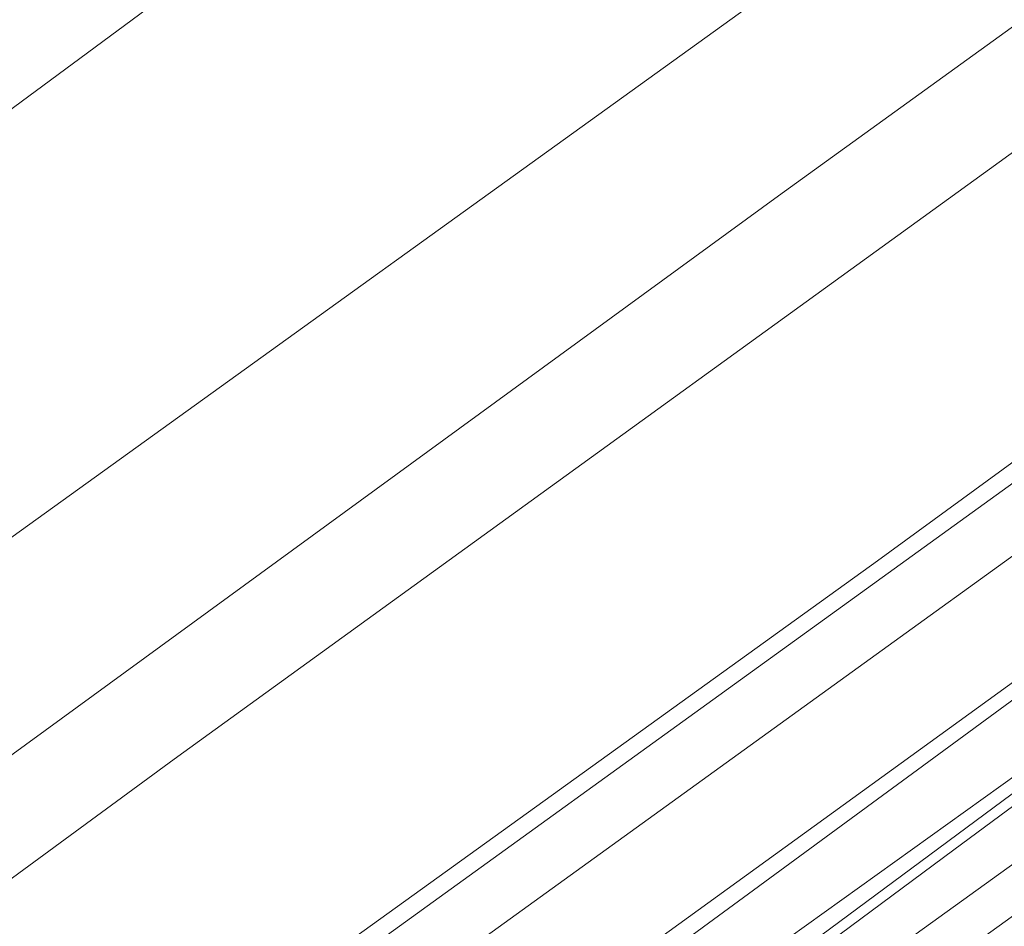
# Model space of a CAD drawing. Header units: metres. Extents: x 237319 to 238937, y 510065 to 511489.
# Tile 83 of 176: x 237951 to 237989, y 510873 to 510907. Entities that reach past the tile are written whole.
import ezdxf

# ---------------------------------------------------------------- set-up
doc = ezdxf.new("R2010")
doc.units = ezdxf.units.M
for name, color, linetype, lineweight in [('B-WE-FV-GELEIDING_WILDRASTER-G', 252, 'Continuous', 18), ('B-WE-GR-BEPLANTING_CULTUUR_BOSPLANTSOEN-GV', 252, 'Continuous', 18), ('B-WE-GR-GROENVOORZIENING-GV', 252, 'Continuous', 18), ('B-WE-GW-TALUD_KRUIN-G', 252, 'Continuous', 18), ('B-WE-IE-TERREINAFSCHEIDING_KUNSTMATIG_MUUR-GV', 252, 'Continuous', 18), ('B-WE-KG-GRENS_PERCEEL-GV', 252, 'Continuous', 18), ('B-WE-OG-TERREIN_BEGROEID-GV', 252, 'Continuous', 18), ('B-WE-OG-TERREIN_OEVER-GV', 252, 'Continuous', 18), ('B-WE-OG-WATER-GV', 252, 'Continuous', 18), ('B-WE-VH-GESLOTENVERHARDING_ASFALT-GV', 252, 'Continuous', 18), ('B-WE-VH-HALFVERHARDING_GRASBETONSTEEN-GV', 252, 'Continuous', 18)]:
    doc.layers.add(name, color=color, linetype=linetype, lineweight=lineweight)

# ---------------------------------------------------------------- blocks, each defined once
blk = doc.blocks.new('brk-2025')
at = {"layer": 'B-WE-KG-GRENS_PERCEEL-GV', "flags": 128}
for points in [[(237939.72, 510854.88), (237984.1, 510886.85), (238000, 510898.447), (238032.44, 510922.11), (238046.181, 510932.933), (238048.22, 510936.35), (238053.149, 510928.524), (238066.347, 510937.708), (238110.79, 510970.08), (238192.292, 511028.747)], [(238008.479, 510866.606), (238064.227, 510905.568), (238053.149, 510928.524), (237864.024, 510791.516)]]:
    blk.add_lwpolyline(points, dxfattribs=at)
blk.add_lwpolyline([(237864.024, 510791.516), (238053.149, 510928.524), (238048.22, 510936.35), (238046.181, 510932.933), (238032.44, 510922.11), (238000, 510898.447), (237984.1, 510886.85), (237939.72, 510854.88), (237915.9, 510837.66), (237892.62, 510820.74), (237877.35, 510809.7), (237871.8, 510805.83), (237865.584, 510803.904), (237864.851, 510798.083)], close=True, dxfattribs=at)
blk = doc.blocks.new('bgt-2025')
at = {"layer": 'B-WE-GR-BEPLANTING_CULTUUR_BOSPLANTSOEN-GV', "flags": 128}
blk.add_lwpolyline([(238100.803, 511011.593), (238070.827, 510989.131), (237988.322, 510928.787), (237969.051, 510917.289), (237949.513, 510902.849), (237932.651, 510886.804), (237923.284, 510880.119), (237908.296, 510871.294), (237889.722, 510860.729), (237889.269, 510860.303), (237897.742, 510849.072), (237909.893, 510858.031), (238021.064, 510938.124), (238110.65, 511005.163), (238111.482, 511008.981), (238120.654, 511062.181), (238127.675, 511075.994), (238108.711, 511062.257), (238110.973, 511058.39), (238114.72, 511049.565), (238114.185, 511039.671), (238112.044, 511028.707), (238108.297, 511020.953)], close=True, dxfattribs=at)
at = {"layer": 'B-WE-GR-GROENVOORZIENING-GV', "flags": 128}
for points in [[(238179.996, 511023.806), (238177.463, 511021.314), (238177.423, 511020.323), (238177.027, 511019.194), (238176.332, 511017.214), (238170.645, 511013.318), (238154.656, 511001.15), (238134.62, 510986.847), (238126.441, 510980.888), (238101.533, 510962.739), (238069.68, 510939.577), (238046.641, 510922.866), (238021.502, 510905.056), (237997.159, 510887.364), (237972.389, 510869.172)], [(237980.056, 510872.02), (238001.575, 510887.45), (238027.46, 510906.29), (238048.656, 510921.59), (238067.325, 510935.5), (238087.344, 510949.66), (238110.116, 510965.98), (238130.137, 510980.56), (238155.991, 510999.339), (238170.216, 511009.449), (238178.833, 511015.897), (238182.086, 511020.086)], [(238182.086, 511020.086), (238178.833, 511015.897), (238170.216, 511009.449), (238155.991, 510999.339), (238130.137, 510980.56), (238110.116, 510965.98), (238087.344, 510949.66), (238067.325, 510935.5), (238048.656, 510921.59), (238027.46, 510906.29), (238001.575, 510887.45), (237980.056, 510872.02)], [(237975.423, 510867.749), (237986.774, 510876.167), (237998.287, 510884.691), (238009.6, 510893.027), (238025.576, 510904.52), (238048.547, 510920.621), (238061.185, 510929.653), (238075.448, 510939.91)], [(238075.682, 510939.586), (238061.418, 510929.328), (238048.778, 510920.295), (238025.808, 510904.194), (238009.835, 510892.704), (237998.525, 510884.369), (237987.012, 510875.846), (237975.659, 510867.426)], [(237978.042, 510867.222), (237992.247, 510877.46)]]:
    blk.add_lwpolyline(points, dxfattribs=at)
at = {"layer": 'B-WE-GW-TALUD_KRUIN-G', "flags": 128}
blk.add_lwpolyline([(237902.127, 510815.981), (237926.117, 510833.32), (237947.457, 510848.33), (237980.056, 510872.02), (238001.575, 510887.45), (238027.46, 510906.29), (238048.656, 510921.59), (238067.325, 510935.5), (238087.344, 510949.66), (238110.116, 510965.98), (238130.137, 510980.56), (238155.991, 510999.339), (238170.216, 511009.449), (238178.833, 511015.897), (238182.086, 511020.086), (238186.843, 511025.015), (238190.382, 511027.699), (238191.474, 511028.518)], dxfattribs=at)
at = {"layer": 'B-WE-IE-TERREINAFSCHEIDING_KUNSTMATIG_MUUR-GV', "flags": 128}
for points in [[(238075.448, 510939.91), (238061.185, 510929.653), (238048.547, 510920.621), (238025.576, 510904.52), (238009.6, 510893.027), (237998.287, 510884.691), (237986.774, 510876.167), (237975.423, 510867.749)], [(237975.659, 510867.426), (237987.012, 510875.846), (237998.525, 510884.369), (238009.835, 510892.704), (238025.808, 510904.194), (238048.778, 510920.295), (238061.418, 510929.328), (238075.682, 510939.586)]]:
    blk.add_lwpolyline(points, dxfattribs=at)
at = {"layer": 'B-WE-OG-TERREIN_BEGROEID-GV', "flags": 128}
for points in [[(238153.14, 511084.889), (238151.483, 511087.182), (238148.728, 511090.991), (238146.611, 511089.494), (238127.675, 511075.994), (238120.654, 511062.181), (238111.482, 511008.981), (238110.65, 511005.163), (238021.064, 510938.124), (237909.893, 510858.031), (237897.742, 510849.072), (237901.865, 510843.606), (237944.083, 510874.315), (237980.335, 510900.752), (238112.781, 510996.441)], [(238122.854, 510983.586), (237911.482, 510830.859), (237914.304, 510827.098), (237926.953, 510836.439), (237949.445, 510852.618), (237972.389, 510869.172), (237997.159, 510887.364), (238021.502, 510905.056), (238046.641, 510922.866), (238069.68, 510939.577), (238101.533, 510962.739), (238126.441, 510980.888)]]:
    blk.add_lwpolyline(points, dxfattribs=at)
at = {"layer": 'B-WE-OG-TERREIN_OEVER-GV', "flags": 128}
for points in [[(238112.781, 510996.441), (237980.335, 510900.752), (237944.083, 510874.315), (237901.865, 510843.606), (237904.311, 510840.364), (237957.334, 510879.296), (238032.521, 510933.744), (238117.327, 510995.441), (238120.355, 510999.479), (238121.104, 511001.6), (238130.353, 511057.156), (238132.599, 511061.897), (238134.596, 511066.139), (238138.59, 511070.381), (238154.822, 511082.562), (238157.676, 511084.704), (238159.216, 511085.86), (238163.094, 511088.586), (238161.372, 511090.824), (238157.593, 511088.101), (238155.929, 511090.397), (238154.374, 511089.272), (238151.483, 511087.182)], [(237908.296, 510871.294), (237923.284, 510880.119), (237932.651, 510886.804), (237949.513, 510902.849), (237969.051, 510917.289), (237988.322, 510928.787), (238070.827, 510989.131), (238100.803, 511011.593), (238108.297, 511020.953), (238112.044, 511028.707), (238114.185, 511039.671)], [(238130.983, 510994.143), (238129.37, 510994.479), (238127.738, 510991.263), (238125.875, 510988.89), (238045.032, 510930.137), (237958.016, 510867.227), (237909.819, 510833.063), (237911.482, 510830.859), (238122.854, 510983.586)]]:
    blk.add_lwpolyline(points, dxfattribs=at)
at = {"layer": 'B-WE-OG-WATER-GV', "flags": 128}
for points in [[(237958.016, 510867.227), (238045.032, 510930.137), (238125.875, 510988.89), (238127.738, 510991.263), (238129.37, 510994.479), (238130.274, 510996.957), (238139.434, 511054.408)], [(238130.353, 511057.156), (238121.104, 511001.6), (238120.355, 510999.479), (238117.327, 510995.441), (238032.521, 510933.744), (237957.334, 510879.296), (237904.311, 510840.364)]]:
    blk.add_lwpolyline(points, dxfattribs=at)
at = {"layer": 'B-WE-VH-GESLOTENVERHARDING_ASFALT-GV', "flags": 128}
blk.add_lwpolyline([(238187.883, 511016.673), (238174.092, 511006.72), (238160.927, 510997.194), (238148.408, 510988.115), (238133.765, 510977.596), (238120.284, 510967.887), (238111.416, 510961.421), (238102.448, 510954.981), (238088.878, 510945.234), (238075.646, 510935.689), (238063.488, 510926.873), (238048.069, 510915.781), (237995.856, 510878.143), (237993.191, 510876.168), (237978.875, 510865.849)], dxfattribs=at)
at = {"layer": 'B-WE-VH-HALFVERHARDING_GRASBETONSTEEN-GV', "flags": 128}
blk.add_lwpolyline([(237978.875, 510865.849), (237993.191, 510876.168), (237995.856, 510878.143), (237997.956, 510880.34), (237996.8, 510881.446), (237994.794, 510879.347), (237992.247, 510877.46), (237978.042, 510867.222)], dxfattribs=at)
at = {"layer": 'B-WE-KG-GRENS_PERCEEL-GV'}
blk.add_blockref('brk-2025', (0, 0), dxfattribs=at)

msp = doc.modelspace()

# ---------------------------------------------------------------- block references
at = {"layer": 'B-WE-FV-GELEIDING_WILDRASTER-G'}
msp.add_blockref('bgt-2025', (0, 0), dxfattribs=at)

doc.saveas('drawing.dxf')
